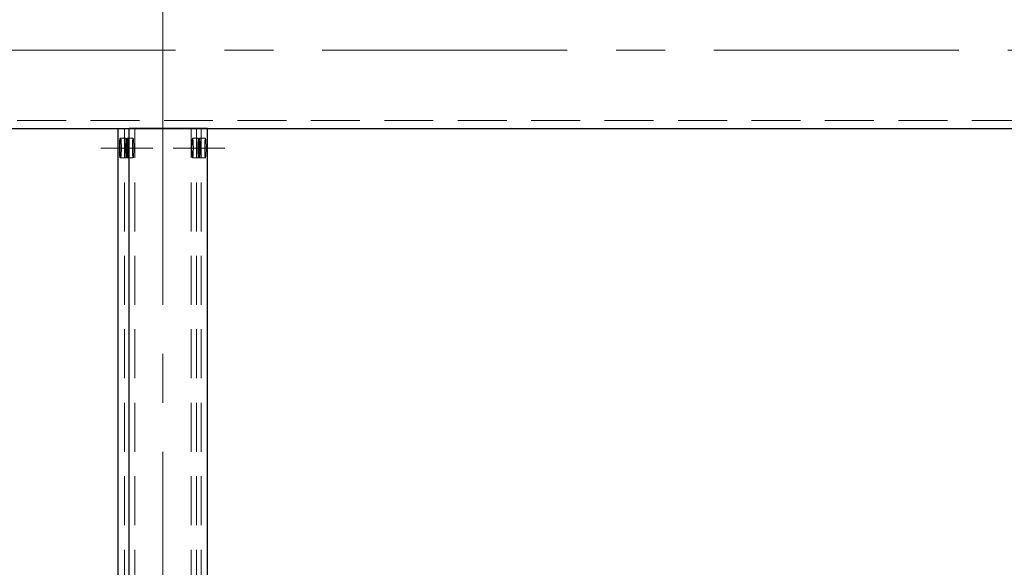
# Model space of a CAD drawing. Header units: millimetres. Extents: x -853 to -247, y 10927 to 11422.
# Tile 29 of 59: x -700 to -650, y 11098 to 11126. Entities that reach past the tile are written whole.
import ezdxf

# ---------------------------------------------------------------- set-up
doc = ezdxf.new("R2010")
doc.units = ezdxf.units.MM
doc.header["$LTSCALE"] = 10
doc.linetypes.add('HIDDEN', pattern=[0.375, 0.25, -0.125])
doc.linetypes.add('MITTE', pattern=[2, 1.25, -0.25, 0.25, -0.25])
for name, color, linetype, lineweight in [('PS_Hidden', 2, 'HIDDEN', 9), ('PS_Mid', 5, 'MITTE', 15), ('PS_Shape', 161, 'Continuous', 30), ('PS_SOLID', 7, 'Continuous', 30)]:
    doc.layers.add(name, color=color, linetype=linetype, lineweight=lineweight)

# ---------------------------------------------------------------- blocks, each defined once
blk = doc.blocks.new('*X234')
at = {"layer": 'PS_Hidden', "color": 2, "linetype": 'HIDDEN'}
for p, q in [((-779.036, 11121.103), (-606.305, 11121.103)), ((-694.799, 10976.703), (-694.799, 11120.703)), ((-694.283, 10976.703), (-694.283, 11120.703)), ((-691.408, 10976.703), (-691.408, 11120.703)), ((-691.129, 10976.703), (-691.129, 11120.703)), ((-690.891, 10976.703), (-690.891, 11120.703)), ((-695.015, 11120.203), (-694.716, 11120.203)), ((-694.741, 11120.048), (-694.743, 11120.009)), ((-694.738, 11120.082), (-694.741, 11120.048)), ((-694.736, 11120.113), (-694.738, 11120.082)), ((-694.733, 11120.14), (-694.736, 11120.113)), ((-694.729, 11120.163), (-694.733, 11120.14)), ((-694.726, 11120.18), (-694.729, 11120.163)), ((-694.723, 11120.193), (-694.726, 11120.18)), ((-694.719, 11120.2), (-694.723, 11120.193)), ((-694.716, 11120.203), (-694.719, 11120.2)), ((-694.712, 11120.2), (-694.716, 11120.203)), ((-694.709, 11120.193), (-694.712, 11120.2)), ((-694.705, 11120.18), (-694.709, 11120.193)), ((-694.702, 11120.163), (-694.705, 11120.18)), ((-694.699, 11120.14), (-694.702, 11120.163)), ((-694.696, 11120.113), (-694.699, 11120.14)), ((-694.693, 11120.082), (-694.696, 11120.113)), ((-694.69, 11120.048), (-694.693, 11120.082)), ((-694.688, 11120.009), (-694.69, 11120.048)), ((-694.666, 11120.203), (-694.366, 11120.203)), ((-694.392, 11120.048), (-694.394, 11120.009)), ((-694.389, 11120.082), (-694.392, 11120.048)), ((-694.386, 11120.113), (-694.389, 11120.082)), ((-694.383, 11120.14), (-694.386, 11120.113)), ((-694.38, 11120.163), (-694.383, 11120.14)), ((-694.377, 11120.18), (-694.38, 11120.163)), ((-694.373, 11120.193), (-694.377, 11120.18)), ((-694.37, 11120.2), (-694.373, 11120.193)), ((-694.366, 11120.203), (-694.37, 11120.2)), ((-694.363, 11120.2), (-694.366, 11120.203)), ((-694.359, 11120.193), (-694.363, 11120.2)), ((-694.356, 11120.18), (-694.359, 11120.193)), ((-694.353, 11120.163), (-694.356, 11120.18)), ((-694.349, 11120.14), (-694.353, 11120.163)), ((-694.346, 11120.113), (-694.349, 11120.14)), ((-694.344, 11120.082), (-694.346, 11120.113)), ((-694.341, 11120.048), (-694.344, 11120.082)), ((-694.339, 11120.009), (-694.341, 11120.048)), ((-691.351, 11120.009), (-691.349, 11120.048)), ((-691.349, 11120.048), (-691.347, 11120.082)), ((-691.347, 11120.082), (-691.344, 11120.113)), ((-691.344, 11120.113), (-691.341, 11120.14)), ((-691.341, 11120.14), (-691.338, 11120.163)), ((-691.338, 11120.163), (-691.334, 11120.18)), ((-691.334, 11120.18), (-691.331, 11120.193)), ((-691.331, 11120.193), (-691.327, 11120.2)), ((-691.327, 11120.2), (-691.324, 11120.203)), ((-691.324, 11120.203), (-691.32, 11120.2)), ((-691.324, 11120.203), (-691.025, 11120.203)), ((-691.32, 11120.2), (-691.317, 11120.193)), ((-691.317, 11120.193), (-691.313, 11120.18)), ((-691.313, 11120.18), (-691.31, 11120.163)), ((-691.31, 11120.163), (-691.307, 11120.14)), ((-691.307, 11120.14), (-691.304, 11120.113)), ((-691.304, 11120.113), (-691.301, 11120.082)), ((-691.301, 11120.082), (-691.299, 11120.048)), ((-691.299, 11120.048), (-691.296, 11120.009)), ((-691.05, 11120.048), (-691.052, 11120.009)), ((-691.047, 11120.082), (-691.05, 11120.048)), ((-691.045, 11120.113), (-691.047, 11120.082)), ((-691.042, 11120.14), (-691.045, 11120.113)), ((-691.038, 11120.163), (-691.042, 11120.14)), ((-691.035, 11120.18), (-691.038, 11120.163)), ((-691.032, 11120.193), (-691.035, 11120.18)), ((-691.028, 11120.2), (-691.032, 11120.193)), ((-691.025, 11120.203), (-691.028, 11120.2)), ((-691.021, 11120.2), (-691.025, 11120.203)), ((-691.018, 11120.193), (-691.021, 11120.2)), ((-691.014, 11120.18), (-691.018, 11120.193)), ((-691.011, 11120.163), (-691.014, 11120.18)), ((-691.008, 11120.14), (-691.011, 11120.163)), ((-691.005, 11120.113), (-691.008, 11120.14)), ((-691.002, 11120.082), (-691.005, 11120.113)), ((-690.999, 11120.048), (-691.002, 11120.082)), ((-691.002, 11120.009), (-691, 11120.048)), ((-691, 11120.048), (-690.997, 11120.082)), ((-690.997, 11120.009), (-690.999, 11120.048)), ((-690.997, 11120.082), (-690.995, 11120.113)), ((-690.995, 11120.113), (-690.992, 11120.14)), ((-690.992, 11120.14), (-690.989, 11120.163)), ((-690.989, 11120.163), (-690.985, 11120.18)), ((-690.985, 11120.18), (-690.982, 11120.193)), ((-690.982, 11120.193), (-690.978, 11120.2)), ((-690.978, 11120.2), (-690.975, 11120.203)), ((-690.975, 11120.203), (-690.971, 11120.2)), ((-690.975, 11120.203), (-690.675, 11120.203)), ((-690.971, 11120.2), (-690.968, 11120.193)), ((-690.968, 11120.193), (-690.964, 11120.18)), ((-690.964, 11120.18), (-690.961, 11120.163)), ((-690.961, 11120.163), (-690.958, 11120.14)), ((-690.958, 11120.14), (-690.955, 11120.113)), ((-690.955, 11120.113), (-690.952, 11120.082)), ((-690.952, 11120.082), (-690.949, 11120.048)), ((-690.949, 11120.048), (-690.947, 11120.009)), ((-690.701, 11120.048), (-690.703, 11120.009)), ((-690.698, 11120.082), (-690.701, 11120.048)), ((-690.695, 11120.113), (-690.698, 11120.082)), ((-690.692, 11120.14), (-690.695, 11120.113)), ((-690.689, 11120.163), (-690.692, 11120.14)), ((-690.686, 11120.18), (-690.689, 11120.163)), ((-690.682, 11120.193), (-690.686, 11120.18)), ((-690.679, 11120.2), (-690.682, 11120.193)), ((-690.675, 11120.203), (-690.679, 11120.2)), ((-690.672, 11120.2), (-690.675, 11120.203)), ((-690.668, 11120.193), (-690.672, 11120.2)), ((-690.665, 11120.18), (-690.668, 11120.193)), ((-690.662, 11120.163), (-690.665, 11120.18)), ((-690.659, 11120.14), (-690.662, 11120.163)), ((-690.656, 11120.113), (-690.659, 11120.14)), ((-690.653, 11120.082), (-690.656, 11120.113)), ((-690.65, 11120.048), (-690.653, 11120.082)), ((-690.648, 11120.009), (-690.65, 11120.048)), ((-694.749, 11119.828), (-694.75, 11119.779)), ((-694.75, 11119.779), (-694.75, 11119.728)), ((-694.75, 11119.728), (-694.75, 11119.678)), ((-694.75, 11119.678), (-694.75, 11119.627)), ((-694.75, 11119.627), (-694.749, 11119.578)), ((-694.748, 11119.877), (-694.749, 11119.828)), ((-694.749, 11119.578), (-694.748, 11119.529)), ((-694.747, 11119.923), (-694.748, 11119.877)), ((-694.748, 11119.529), (-694.747, 11119.483)), ((-694.745, 11119.968), (-694.747, 11119.923)), ((-694.743, 11120.009), (-694.745, 11119.968)), ((-694.686, 11119.968), (-694.688, 11120.009)), ((-694.684, 11119.923), (-694.686, 11119.968)), ((-694.683, 11119.877), (-694.684, 11119.923)), ((-694.684, 11119.483), (-694.683, 11119.529)), ((-694.682, 11119.828), (-694.683, 11119.877)), ((-694.683, 11119.529), (-694.682, 11119.578)), ((-694.681, 11119.779), (-694.682, 11119.828)), ((-694.682, 11119.578), (-694.681, 11119.627)), ((-694.681, 11119.728), (-694.681, 11119.779)), ((-694.681, 11119.678), (-694.681, 11119.728)), ((-694.681, 11119.627), (-694.681, 11119.678)), ((-694.4, 11119.828), (-694.401, 11119.779)), ((-694.401, 11119.779), (-694.401, 11119.728)), ((-694.401, 11119.728), (-694.401, 11119.678)), ((-694.401, 11119.678), (-694.401, 11119.627)), ((-694.401, 11119.627), (-694.4, 11119.578)), ((-694.399, 11119.877), (-694.4, 11119.828)), ((-694.4, 11119.578), (-694.399, 11119.529)), ((-694.398, 11119.923), (-694.399, 11119.877)), ((-694.399, 11119.529), (-694.398, 11119.483)), ((-694.396, 11119.968), (-694.398, 11119.923)), ((-694.394, 11120.009), (-694.396, 11119.968)), ((-694.337, 11119.968), (-694.339, 11120.009)), ((-694.335, 11119.923), (-694.337, 11119.968)), ((-694.334, 11119.877), (-694.335, 11119.923)), ((-694.335, 11119.483), (-694.334, 11119.529)), ((-694.333, 11119.828), (-694.334, 11119.877)), ((-694.334, 11119.529), (-694.333, 11119.578)), ((-694.332, 11119.779), (-694.333, 11119.828)), ((-694.333, 11119.578), (-694.332, 11119.627)), ((-694.332, 11119.728), (-694.332, 11119.779)), ((-694.332, 11119.678), (-694.332, 11119.728)), ((-694.332, 11119.627), (-694.332, 11119.678)), ((-691.359, 11119.728), (-691.358, 11119.779)), ((-691.359, 11119.678), (-691.359, 11119.728)), ((-691.358, 11119.627), (-691.359, 11119.678)), ((-691.358, 11119.828), (-691.357, 11119.877)), ((-691.358, 11119.779), (-691.358, 11119.828)), ((-691.358, 11119.578), (-691.358, 11119.627)), ((-691.357, 11119.529), (-691.358, 11119.578)), ((-691.357, 11119.877), (-691.355, 11119.923)), ((-691.355, 11119.483), (-691.357, 11119.529)), ((-691.355, 11119.923), (-691.354, 11119.968)), ((-691.354, 11119.968), (-691.351, 11120.009)), ((-691.296, 11120.009), (-691.294, 11119.968)), ((-691.294, 11119.968), (-691.293, 11119.923)), ((-691.293, 11119.923), (-691.291, 11119.877)), ((-691.291, 11119.529), (-691.293, 11119.483)), ((-691.291, 11119.877), (-691.29, 11119.828)), ((-691.29, 11119.578), (-691.291, 11119.529)), ((-691.29, 11119.828), (-691.289, 11119.779)), ((-691.289, 11119.627), (-691.29, 11119.578)), ((-691.289, 11119.779), (-691.289, 11119.728)), ((-691.289, 11119.728), (-691.289, 11119.678)), ((-691.289, 11119.678), (-691.289, 11119.627)), ((-691.058, 11119.828), (-691.059, 11119.779)), ((-691.059, 11119.779), (-691.059, 11119.728)), ((-691.059, 11119.728), (-691.059, 11119.678)), ((-691.059, 11119.678), (-691.059, 11119.627)), ((-691.059, 11119.627), (-691.058, 11119.578)), ((-691.057, 11119.877), (-691.058, 11119.828)), ((-691.058, 11119.578), (-691.057, 11119.529)), ((-691.056, 11119.923), (-691.057, 11119.877)), ((-691.057, 11119.529), (-691.056, 11119.483)), ((-691.054, 11119.968), (-691.056, 11119.923)), ((-691.052, 11120.009), (-691.054, 11119.968)), ((-691.01, 11119.728), (-691.009, 11119.779)), ((-691.01, 11119.678), (-691.01, 11119.728)), ((-691.009, 11119.627), (-691.01, 11119.678)), ((-691.009, 11119.828), (-691.007, 11119.877)), ((-691.009, 11119.779), (-691.009, 11119.828)), ((-691.009, 11119.578), (-691.009, 11119.627)), ((-691.007, 11119.529), (-691.009, 11119.578)), ((-691.007, 11119.877), (-691.006, 11119.923)), ((-691.006, 11119.483), (-691.007, 11119.529)), ((-691.006, 11119.923), (-691.004, 11119.968)), ((-691.004, 11119.968), (-691.002, 11120.009)), ((-690.995, 11119.968), (-690.997, 11120.009)), ((-690.993, 11119.923), (-690.995, 11119.968)), ((-690.992, 11119.877), (-690.993, 11119.923)), ((-690.993, 11119.483), (-690.992, 11119.529)), ((-690.991, 11119.828), (-690.992, 11119.877)), ((-690.992, 11119.529), (-690.991, 11119.578)), ((-690.99, 11119.779), (-690.991, 11119.828)), ((-690.991, 11119.578), (-690.99, 11119.627)), ((-690.99, 11119.728), (-690.99, 11119.779)), ((-690.99, 11119.678), (-690.99, 11119.728)), ((-690.99, 11119.627), (-690.99, 11119.678)), ((-690.947, 11120.009), (-690.945, 11119.968)), ((-690.945, 11119.968), (-690.943, 11119.923)), ((-690.943, 11119.923), (-690.942, 11119.877)), ((-690.942, 11119.529), (-690.943, 11119.483)), ((-690.942, 11119.877), (-690.941, 11119.828)), ((-690.941, 11119.578), (-690.942, 11119.529)), ((-690.941, 11119.828), (-690.94, 11119.779)), ((-690.94, 11119.627), (-690.941, 11119.578)), ((-690.94, 11119.779), (-690.94, 11119.728)), ((-690.94, 11119.728), (-690.94, 11119.678)), ((-690.94, 11119.678), (-690.94, 11119.627)), ((-690.709, 11119.828), (-690.71, 11119.779)), ((-690.71, 11119.779), (-690.71, 11119.728)), ((-690.71, 11119.728), (-690.71, 11119.678)), ((-690.71, 11119.678), (-690.71, 11119.627)), ((-690.71, 11119.627), (-690.709, 11119.578)), ((-690.708, 11119.877), (-690.709, 11119.828)), ((-690.709, 11119.578), (-690.708, 11119.529)), ((-690.707, 11119.923), (-690.708, 11119.877)), ((-690.708, 11119.529), (-690.707, 11119.483)), ((-690.705, 11119.968), (-690.707, 11119.923)), ((-690.703, 11120.009), (-690.705, 11119.968)), ((-690.646, 11119.968), (-690.648, 11120.009)), ((-690.644, 11119.923), (-690.646, 11119.968)), ((-690.643, 11119.877), (-690.644, 11119.923)), ((-690.644, 11119.483), (-690.643, 11119.529)), ((-690.642, 11119.828), (-690.643, 11119.877)), ((-690.643, 11119.529), (-690.642, 11119.578)), ((-690.641, 11119.779), (-690.642, 11119.828)), ((-690.642, 11119.578), (-690.641, 11119.627)), ((-690.641, 11119.728), (-690.641, 11119.779)), ((-690.641, 11119.678), (-690.641, 11119.728)), ((-690.641, 11119.627), (-690.641, 11119.678)), ((-695.015, 11119.203), (-694.716, 11119.203)), ((-694.747, 11119.483), (-694.745, 11119.439)), ((-694.745, 11119.439), (-694.743, 11119.397)), ((-694.743, 11119.397), (-694.741, 11119.359)), ((-694.741, 11119.359), (-694.738, 11119.324)), ((-694.738, 11119.324), (-694.736, 11119.293)), ((-694.736, 11119.293), (-694.733, 11119.266)), ((-694.733, 11119.266), (-694.729, 11119.244)), ((-694.729, 11119.244), (-694.726, 11119.226)), ((-694.726, 11119.226), (-694.723, 11119.213)), ((-694.723, 11119.213), (-694.719, 11119.206)), ((-694.719, 11119.206), (-694.716, 11119.203)), ((-694.716, 11119.203), (-694.712, 11119.206)), ((-694.712, 11119.206), (-694.709, 11119.213)), ((-694.709, 11119.213), (-694.705, 11119.226)), ((-694.705, 11119.226), (-694.702, 11119.244)), ((-694.702, 11119.244), (-694.699, 11119.266)), ((-694.699, 11119.266), (-694.696, 11119.293)), ((-694.696, 11119.293), (-694.693, 11119.324)), ((-694.693, 11119.324), (-694.69, 11119.359)), ((-694.69, 11119.359), (-694.688, 11119.397)), ((-694.688, 11119.397), (-694.686, 11119.439)), ((-694.686, 11119.439), (-694.684, 11119.483)), ((-694.666, 11119.203), (-694.366, 11119.203)), ((-694.398, 11119.483), (-694.396, 11119.439)), ((-694.396, 11119.439), (-694.394, 11119.397)), ((-694.394, 11119.397), (-694.392, 11119.359)), ((-694.392, 11119.359), (-694.389, 11119.324)), ((-694.389, 11119.324), (-694.386, 11119.293)), ((-694.386, 11119.293), (-694.383, 11119.266)), ((-694.383, 11119.266), (-694.38, 11119.244)), ((-694.38, 11119.244), (-694.377, 11119.226)), ((-694.377, 11119.226), (-694.373, 11119.213)), ((-694.373, 11119.213), (-694.37, 11119.206)), ((-694.37, 11119.206), (-694.366, 11119.203)), ((-694.366, 11119.203), (-694.363, 11119.206)), ((-694.363, 11119.206), (-694.359, 11119.213)), ((-694.359, 11119.213), (-694.356, 11119.226)), ((-694.356, 11119.226), (-694.353, 11119.244)), ((-694.353, 11119.244), (-694.349, 11119.266)), ((-694.349, 11119.266), (-694.346, 11119.293)), ((-694.346, 11119.293), (-694.344, 11119.324)), ((-694.344, 11119.324), (-694.341, 11119.359)), ((-694.341, 11119.359), (-694.339, 11119.397)), ((-694.339, 11119.397), (-694.337, 11119.439)), ((-694.337, 11119.439), (-694.335, 11119.483)), ((-691.354, 11119.439), (-691.355, 11119.483)), ((-691.351, 11119.397), (-691.354, 11119.439)), ((-691.349, 11119.359), (-691.351, 11119.397)), ((-691.347, 11119.324), (-691.349, 11119.359)), ((-691.344, 11119.293), (-691.347, 11119.324)), ((-691.341, 11119.266), (-691.344, 11119.293)), ((-691.338, 11119.244), (-691.341, 11119.266)), ((-691.334, 11119.226), (-691.338, 11119.244)), ((-691.331, 11119.213), (-691.334, 11119.226)), ((-691.327, 11119.206), (-691.331, 11119.213)), ((-691.324, 11119.203), (-691.327, 11119.206)), ((-691.32, 11119.206), (-691.324, 11119.203)), ((-691.324, 11119.203), (-691.025, 11119.203)), ((-691.317, 11119.213), (-691.32, 11119.206)), ((-691.313, 11119.226), (-691.317, 11119.213)), ((-691.31, 11119.244), (-691.313, 11119.226)), ((-691.307, 11119.266), (-691.31, 11119.244)), ((-691.304, 11119.293), (-691.307, 11119.266)), ((-691.301, 11119.324), (-691.304, 11119.293)), ((-691.299, 11119.359), (-691.301, 11119.324)), ((-691.296, 11119.397), (-691.299, 11119.359)), ((-691.294, 11119.439), (-691.296, 11119.397)), ((-691.293, 11119.483), (-691.294, 11119.439)), ((-691.056, 11119.483), (-691.054, 11119.439)), ((-691.054, 11119.439), (-691.052, 11119.397)), ((-691.052, 11119.397), (-691.05, 11119.359)), ((-691.05, 11119.359), (-691.047, 11119.324)), ((-691.047, 11119.324), (-691.045, 11119.293)), ((-691.045, 11119.293), (-691.042, 11119.266)), ((-691.042, 11119.266), (-691.038, 11119.244)), ((-691.038, 11119.244), (-691.035, 11119.226)), ((-691.035, 11119.226), (-691.032, 11119.213)), ((-691.032, 11119.213), (-691.028, 11119.206)), ((-691.028, 11119.206), (-691.025, 11119.203)), ((-691.025, 11119.203), (-691.021, 11119.206)), ((-691.021, 11119.206), (-691.018, 11119.213)), ((-691.018, 11119.213), (-691.014, 11119.226)), ((-691.014, 11119.226), (-691.011, 11119.244)), ((-691.011, 11119.244), (-691.008, 11119.266)), ((-691.008, 11119.266), (-691.005, 11119.293)), ((-691.004, 11119.439), (-691.006, 11119.483)), ((-691.005, 11119.293), (-691.002, 11119.324)), ((-691.002, 11119.397), (-691.004, 11119.439)), ((-691, 11119.359), (-691.002, 11119.397)), ((-691.002, 11119.324), (-690.999, 11119.359)), ((-690.997, 11119.324), (-691, 11119.359)), ((-690.999, 11119.359), (-690.997, 11119.397)), ((-690.997, 11119.397), (-690.995, 11119.439)), ((-690.995, 11119.293), (-690.997, 11119.324)), ((-690.995, 11119.439), (-690.993, 11119.483)), ((-690.992, 11119.266), (-690.995, 11119.293)), ((-690.989, 11119.244), (-690.992, 11119.266)), ((-690.985, 11119.226), (-690.989, 11119.244)), ((-690.982, 11119.213), (-690.985, 11119.226)), ((-690.978, 11119.206), (-690.982, 11119.213)), ((-690.975, 11119.203), (-690.978, 11119.206)), ((-690.971, 11119.206), (-690.975, 11119.203)), ((-690.975, 11119.203), (-690.675, 11119.203)), ((-690.968, 11119.213), (-690.971, 11119.206)), ((-690.964, 11119.226), (-690.968, 11119.213)), ((-690.961, 11119.244), (-690.964, 11119.226)), ((-690.958, 11119.266), (-690.961, 11119.244)), ((-690.955, 11119.293), (-690.958, 11119.266)), ((-690.952, 11119.324), (-690.955, 11119.293)), ((-690.949, 11119.359), (-690.952, 11119.324)), ((-690.947, 11119.397), (-690.949, 11119.359)), ((-690.945, 11119.439), (-690.947, 11119.397)), ((-690.943, 11119.483), (-690.945, 11119.439)), ((-690.707, 11119.483), (-690.705, 11119.439)), ((-690.705, 11119.439), (-690.703, 11119.397)), ((-690.703, 11119.397), (-690.701, 11119.359)), ((-690.701, 11119.359), (-690.698, 11119.324)), ((-690.698, 11119.324), (-690.695, 11119.293)), ((-690.695, 11119.293), (-690.692, 11119.266)), ((-690.692, 11119.266), (-690.689, 11119.244)), ((-690.689, 11119.244), (-690.686, 11119.226)), ((-690.686, 11119.226), (-690.682, 11119.213)), ((-690.682, 11119.213), (-690.679, 11119.206)), ((-690.679, 11119.206), (-690.675, 11119.203)), ((-690.675, 11119.203), (-690.672, 11119.206)), ((-690.672, 11119.206), (-690.668, 11119.213)), ((-690.668, 11119.213), (-690.665, 11119.226)), ((-690.665, 11119.226), (-690.662, 11119.244)), ((-690.662, 11119.244), (-690.659, 11119.266)), ((-690.659, 11119.266), (-690.656, 11119.293)), ((-690.656, 11119.293), (-690.653, 11119.324)), ((-690.653, 11119.324), (-690.65, 11119.359)), ((-690.65, 11119.359), (-690.648, 11119.397)), ((-690.648, 11119.397), (-690.646, 11119.439)), ((-690.646, 11119.439), (-690.644, 11119.483))]:
    blk.add_line(p, q, dxfattribs=at)
at = {"layer": 'PS_Mid', "color": 5, "linetype": 'MITTE'}
for p, q in [((-692.845, 11123.703), (-692.845, 11153.403)), ((-692.845, 10971.703), (-692.845, 11125.703)), ((-784.703, 11124.703), (-601.569, 11124.703)), ((-693.716, 11119.703), (-696.015, 11119.703)), ((-693.366, 11119.703), (-695.666, 11119.703)), ((-690.025, 11119.703), (-692.324, 11119.703)), ((-689.675, 11119.703), (-691.975, 11119.703))]:
    blk.add_line(p, q, dxfattribs=at)
at = {"layer": 'PS_SOLID', "color": 7, "linetype": 'Continuous'}
for p, q in [((-779.436, 11120.703), (-606.277, 11120.703)), ((-695.12, 10976.703), (-695.12, 11120.703)), ((-690.571, 11120.703), (-694.561, 11120.703)), ((-694.561, 10976.703), (-694.561, 11120.703)), ((-690.571, 10976.703), (-690.571, 11120.703)), ((-695.042, 11120.009), (-695.04, 11120.048)), ((-695.04, 11120.048), (-695.038, 11120.082)), ((-695.038, 11120.082), (-695.035, 11120.113)), ((-695.035, 11120.113), (-695.032, 11120.14)), ((-695.032, 11120.14), (-695.029, 11120.163)), ((-695.029, 11120.163), (-695.025, 11120.18)), ((-695.025, 11120.18), (-695.022, 11120.193)), ((-695.022, 11120.193), (-695.018, 11120.2)), ((-695.018, 11120.2), (-695.015, 11120.203)), ((-695.015, 11120.203), (-695.011, 11120.2)), ((-695.011, 11120.2), (-695.008, 11120.193)), ((-695.008, 11120.193), (-695.004, 11120.18)), ((-695.004, 11120.18), (-695.001, 11120.163)), ((-695.001, 11120.163), (-694.998, 11120.14)), ((-694.998, 11120.14), (-694.995, 11120.113)), ((-694.995, 11120.113), (-694.992, 11120.082)), ((-694.992, 11120.082), (-694.99, 11120.048)), ((-694.99, 11120.048), (-694.987, 11120.009)), ((-694.693, 11120.009), (-694.691, 11120.048)), ((-694.691, 11120.048), (-694.688, 11120.082)), ((-694.688, 11120.082), (-694.686, 11120.113)), ((-694.686, 11120.113), (-694.683, 11120.14)), ((-694.683, 11120.14), (-694.679, 11120.163)), ((-694.679, 11120.163), (-694.676, 11120.18)), ((-694.676, 11120.18), (-694.673, 11120.193)), ((-694.673, 11120.193), (-694.669, 11120.2)), ((-694.669, 11120.2), (-694.666, 11120.203)), ((-694.666, 11120.203), (-694.662, 11120.2)), ((-694.662, 11120.2), (-694.659, 11120.193)), ((-694.659, 11120.193), (-694.655, 11120.18)), ((-694.655, 11120.18), (-694.652, 11120.163)), ((-694.652, 11120.163), (-694.649, 11120.14)), ((-694.649, 11120.14), (-694.646, 11120.113)), ((-694.646, 11120.113), (-694.643, 11120.082)), ((-694.643, 11120.082), (-694.64, 11120.048)), ((-694.64, 11120.048), (-694.638, 11120.009)), ((-695.05, 11119.728), (-695.049, 11119.779)), ((-695.05, 11119.678), (-695.05, 11119.728)), ((-695.049, 11119.627), (-695.05, 11119.678)), ((-695.049, 11119.828), (-695.048, 11119.877)), ((-695.049, 11119.779), (-695.049, 11119.828)), ((-695.049, 11119.578), (-695.049, 11119.627)), ((-695.048, 11119.529), (-695.049, 11119.578)), ((-695.048, 11119.877), (-695.046, 11119.923)), ((-695.046, 11119.483), (-695.048, 11119.529)), ((-695.046, 11119.923), (-695.044, 11119.968)), ((-695.044, 11119.968), (-695.042, 11120.009)), ((-694.987, 11120.009), (-694.985, 11119.968)), ((-694.985, 11119.968), (-694.984, 11119.923)), ((-694.984, 11119.923), (-694.982, 11119.877)), ((-694.982, 11119.529), (-694.984, 11119.483)), ((-694.982, 11119.877), (-694.981, 11119.828)), ((-694.981, 11119.578), (-694.982, 11119.529)), ((-694.981, 11119.828), (-694.98, 11119.779)), ((-694.98, 11119.627), (-694.981, 11119.578)), ((-694.98, 11119.779), (-694.98, 11119.728)), ((-694.98, 11119.728), (-694.98, 11119.678)), ((-694.98, 11119.678), (-694.98, 11119.627)), ((-694.701, 11119.728), (-694.7, 11119.779)), ((-694.701, 11119.678), (-694.701, 11119.728)), ((-694.7, 11119.627), (-694.701, 11119.678)), ((-694.7, 11119.828), (-694.698, 11119.877)), ((-694.7, 11119.779), (-694.7, 11119.828)), ((-694.7, 11119.578), (-694.7, 11119.627)), ((-694.698, 11119.529), (-694.7, 11119.578)), ((-694.698, 11119.877), (-694.697, 11119.923)), ((-694.697, 11119.483), (-694.698, 11119.529)), ((-694.697, 11119.923), (-694.695, 11119.968)), ((-694.695, 11119.968), (-694.693, 11120.009)), ((-694.638, 11120.009), (-694.636, 11119.968)), ((-694.636, 11119.968), (-694.634, 11119.923)), ((-694.634, 11119.923), (-694.633, 11119.877)), ((-694.633, 11119.529), (-694.634, 11119.483)), ((-694.633, 11119.877), (-694.632, 11119.828)), ((-694.632, 11119.578), (-694.633, 11119.529)), ((-694.632, 11119.828), (-694.631, 11119.779)), ((-694.631, 11119.627), (-694.632, 11119.578)), ((-694.631, 11119.779), (-694.631, 11119.728)), ((-694.631, 11119.728), (-694.631, 11119.678)), ((-694.631, 11119.678), (-694.631, 11119.627)), ((-695.044, 11119.439), (-695.046, 11119.483)), ((-695.042, 11119.397), (-695.044, 11119.439)), ((-695.04, 11119.359), (-695.042, 11119.397)), ((-695.038, 11119.324), (-695.04, 11119.359)), ((-695.035, 11119.293), (-695.038, 11119.324)), ((-695.032, 11119.266), (-695.035, 11119.293)), ((-695.029, 11119.244), (-695.032, 11119.266)), ((-695.025, 11119.226), (-695.029, 11119.244)), ((-695.022, 11119.213), (-695.025, 11119.226)), ((-695.018, 11119.206), (-695.022, 11119.213)), ((-695.015, 11119.203), (-695.018, 11119.206)), ((-695.011, 11119.206), (-695.015, 11119.203)), ((-695.008, 11119.213), (-695.011, 11119.206)), ((-695.004, 11119.226), (-695.008, 11119.213)), ((-695.001, 11119.244), (-695.004, 11119.226)), ((-694.998, 11119.266), (-695.001, 11119.244)), ((-694.995, 11119.293), (-694.998, 11119.266)), ((-694.992, 11119.324), (-694.995, 11119.293)), ((-694.99, 11119.359), (-694.992, 11119.324)), ((-694.987, 11119.397), (-694.99, 11119.359)), ((-694.985, 11119.439), (-694.987, 11119.397)), ((-694.984, 11119.483), (-694.985, 11119.439)), ((-694.695, 11119.439), (-694.697, 11119.483)), ((-694.693, 11119.397), (-694.695, 11119.439)), ((-694.691, 11119.359), (-694.693, 11119.397)), ((-694.688, 11119.324), (-694.691, 11119.359)), ((-694.686, 11119.293), (-694.688, 11119.324)), ((-694.683, 11119.266), (-694.686, 11119.293)), ((-694.679, 11119.244), (-694.683, 11119.266)), ((-694.676, 11119.226), (-694.679, 11119.244)), ((-694.673, 11119.213), (-694.676, 11119.226)), ((-694.669, 11119.206), (-694.673, 11119.213)), ((-694.666, 11119.203), (-694.669, 11119.206)), ((-694.662, 11119.206), (-694.666, 11119.203)), ((-694.659, 11119.213), (-694.662, 11119.206)), ((-694.655, 11119.226), (-694.659, 11119.213)), ((-694.652, 11119.244), (-694.655, 11119.226)), ((-694.649, 11119.266), (-694.652, 11119.244)), ((-694.646, 11119.293), (-694.649, 11119.266)), ((-694.643, 11119.324), (-694.646, 11119.293)), ((-694.64, 11119.359), (-694.643, 11119.324)), ((-694.638, 11119.397), (-694.64, 11119.359)), ((-694.636, 11119.439), (-694.638, 11119.397)), ((-694.634, 11119.483), (-694.636, 11119.439))]:
    blk.add_line(p, q, dxfattribs=at)

msp = doc.modelspace()

# ---------------------------------------------------------------- block references
at = {"layer": 'PS_Shape', "color": 31}
msp.add_blockref('*X234', (0, 0), dxfattribs=at)

doc.saveas('drawing.dxf')
